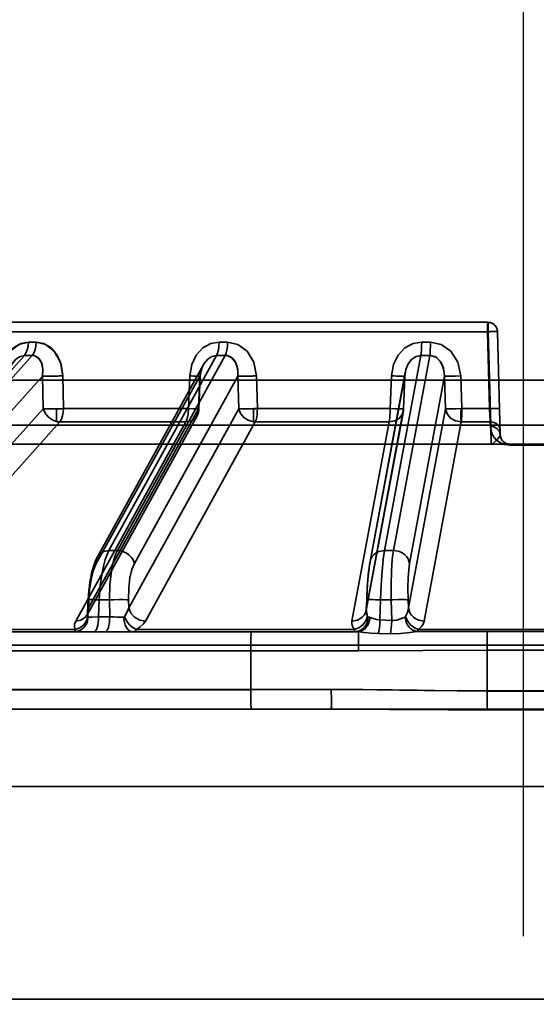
# Model space of a CAD drawing. Header units: millimetres. Extents: x 42175 to 97175, y 10092 to 468192.
# Tile 46 of 256: x 62434 to 62461, y 25505 to 25555. Entities that reach past the tile are written whole.
import ezdxf

# ---------------------------------------------------------------- set-up
doc = ezdxf.new("R2010")
doc.units = ezdxf.units.MM
doc.header["$XCLIPFRAME"] = 2
for name, color, linetype in [('AHU03-3-68634OBJ', 8, 'Continuous'), ('EC-MTR_250-0_7OBJ', 8, 'Continuous'), ('FLUID-Wy2-150-ARRGR', 8, 'Continuous')]:
    doc.layers.add(name, color=color, linetype=linetype)
picture_1 = doc.add_image_def('image1.bmp', size_in_pixel=(951, 911))

msp = doc.modelspace()

# ---------------------------------------------------------------- linework, layer by layer
at = {"layer": 'AHU03-3-68634OBJ', "color": 8, "linetype": 'Continuous', "lineweight": 35, "ltscale": 100}
for p, q in [((62594.259, 25519.827), (62326.259, 25519.827)), ((62593.759, 25515.827), (62326.759, 25515.827)), ((62593.759, 25504.827), (62326.759, 25504.827))]:
    msp.add_line(p, q, dxfattribs=at)
at = {"layer": 'EC-MTR_250-0_7OBJ', "color": 8, "linetype": 'Continuous', "lineweight": 35, "ltscale": 100}
for p, q in [((62458.107, 25539.827), (62406.289, 25539.827)), ((62458.177, 25539.822), (62458.107, 25539.827)), ((62458.246, 25539.807), (62458.177, 25539.822)), ((62458.312, 25539.783), (62458.245, 25539.808)), ((62458.374, 25539.75), (62458.311, 25539.784)), ((62458.43, 25539.709), (62458.373, 25539.75)), ((62458.48, 25539.66), (62458.429, 25539.709)), ((62458.523, 25539.605), (62458.48, 25539.66)), ((62458.558, 25539.544), (62458.523, 25539.605)), ((62458.583, 25539.479), (62458.558, 25539.544)), ((62458.127, 25539.34), (62405.79, 25539.34)), ((62458.192, 25535.364), (62458.087, 25539.34)), ((62458.127, 25539.34), (62458.253, 25534.501)), ((62458.253, 25534.501), (62458.127, 25539.34)), ((62458.607, 25539.34), (62458.746, 25534.014)), ((62434.756, 25538.802), (62434.355, 25538.802)), ((62455.141, 25538.802), (62454.688, 25538.802)), ((62425.116, 25528.028), (62434.15, 25538.115)), ((62425.523, 25528.028), (62434.558, 25538.115)), ((62434.15, 25538.115), (62434.558, 25538.115)), ((62438.523, 25528.028), (62444.086, 25538.115)), ((62438.965, 25528.028), (62444.528, 25538.115)), ((62452.764, 25528.028), (62454.643, 25538.115)), ((62453.224, 25528.028), (62455.103, 25538.115)), ((62454.643, 25538.115), (62455.103, 25538.115)), ((62443.395, 25537.615), (62437.93, 25527.706)), ((62426.397, 25527.348), (62435.087, 25537.05)), ((62435.087, 25537.05), (62435.118, 25535.357)), ((62436.138, 25537.057), (62436.169, 25535.364)), ((62437.862, 25527.348), (62443.212, 25537.05)), ((62439.833, 25527.348), (62445.184, 25537.05)), ((62442.633, 25535.364), (62442.7, 25537.057)), ((62443.212, 25537.05), (62443.144, 25535.357)), ((62443.174, 25535.353), (62443.243, 25537.045)), ((62445.184, 25537.05), (62445.228, 25535.357)), ((62446.194, 25535.364), (62446.152, 25537.057)), ((62446.152, 25537.057), (62446.194, 25535.364)), ((62452.004, 25527.348), (62453.811, 25537.05)), ((62453.834, 25537.238), (62452.014, 25527.466)), ((62453.118, 25537.057), (62453.057, 25535.364)), ((62453.057, 25535.364), (62453.118, 25537.057)), ((62453.811, 25537.05), (62453.748, 25535.357)), ((62453.748, 25535.357), (62453.813, 25537.048)), ((62453.813, 25537.048), (62453.817, 25537.114)), ((62453.817, 25537.114), (62453.825, 25537.18)), ((62453.825, 25537.18), (62453.837, 25537.246)), ((62454.055, 25527.348), (62455.861, 25537.05)), ((62455.861, 25537.05), (62455.915, 25535.357)), ((62456.761, 25535.364), (62456.708, 25537.057)), ((62456.708, 25537.057), (62456.761, 25535.364)), ((62409.409, 25536.827), (62511.109, 25536.827)), ((62425.888, 25525.056), (62435.118, 25535.357)), ((62435.816, 25534.698), (62435.816, 25535.354)), ((62442.633, 25535.364), (62436.169, 25535.364)), ((62437.392, 25524.698), (62443.075, 25534.998)), ((62437.461, 25525.056), (62443.144, 25535.357)), ((62439.544, 25525.056), (62445.228, 25535.357)), ((62445.989, 25534.684), (62445.989, 25535.358)), ((62453.057, 25535.364), (62446.194, 25535.364)), ((62451.819, 25524.938), (62453.738, 25535.238)), ((62451.829, 25525.056), (62453.748, 25535.357)), ((62453.996, 25525.056), (62455.915, 25535.357)), ((62458.192, 25535.364), (62456.761, 25535.364)), ((62412.817, 25534.501), (62507.701, 25534.501)), ((62426.754, 25524.376), (62435.98, 25534.677)), ((62442.495, 25534.677), (62435.98, 25534.677)), ((62436.809, 25524.376), (62442.495, 25534.677)), ((62440.404, 25524.376), (62446.084, 25534.677)), ((62453.001, 25534.677), (62446.084, 25534.677)), ((62451.078, 25524.376), (62453.001, 25534.677)), ((62454.817, 25524.376), (62456.733, 25534.677)), ((62458.232, 25534.677), (62456.733, 25534.677)), ((62458.238, 25534.443), (62458.232, 25534.677)), ((62458.238, 25534.443), (62458.232, 25534.677)), ((62458.747, 25533.993), (62458.746, 25534.014)), ((62458.746, 25534.014), (62458.747, 25534.002)), ((62458.749, 25533.973), (62458.747, 25533.993)), ((62458.751, 25533.953), (62458.749, 25533.973)), ((62458.754, 25533.935), (62458.751, 25533.954)), ((62458.758, 25533.917), (62458.754, 25533.935)), ((62408.937, 25533.527), (62458.272, 25533.527)), ((62459.246, 25533.527), (62458.272, 25533.527)), ((62458.797, 25533.805), (62458.791, 25533.82)), ((62458.805, 25533.791), (62458.797, 25533.805)), ((62458.814, 25533.776), (62458.805, 25533.791)), ((62458.822, 25533.762), (62458.813, 25533.776)), ((62458.831, 25533.748), (62458.822, 25533.762)), ((62458.842, 25533.733), (62458.831, 25533.748)), ((62461.276, 25533.47), (62459.242, 25533.47)), ((62459.246, 25533.527), (62511.582, 25533.527)), ((62438.965, 25528.028), (62438.523, 25528.028)), ((62453.224, 25528.028), (62452.764, 25528.028)), ((62437.834, 25527.509), (62437.753, 25527.299)), ((62437.931, 25527.708), (62437.834, 25527.509)), ((62452.015, 25527.467), (62451.987, 25527.302)), ((62437.42, 25524.817), (62437.449, 25525.484)), ((62437.461, 25525.056), (62437.479, 25525.478)), ((62437.978, 25524.599), (62438.016, 25525.478)), ((62438.016, 25525.478), (62438.542, 25525.478)), ((62438.542, 25525.478), (62438.562, 25524.599)), ((62439.544, 25525.056), (62439.534, 25525.478)), ((62451.824, 25524.986), (62451.843, 25525.48)), ((62451.829, 25525.056), (62451.845, 25525.478)), ((62452.525, 25524.437), (62452.564, 25525.478)), ((62453.111, 25525.478), (62452.564, 25525.478)), ((62453.143, 25524.415), (62453.111, 25525.478)), ((62453.996, 25525.056), (62453.983, 25525.478)), ((62437.42, 25524.818), (62437.417, 25524.778)), ((62438.562, 25524.599), (62437.978, 25524.599)), ((62453.143, 25524.415), (62452.525, 25524.437)), ((62424.443, 25523.827), (62451.262, 25523.827)), ((62436.783, 25523.942), (62426.164, 25523.942)), ((62451.221, 25523.942), (62439.948, 25523.942)), ((62453.074, 25523.728), (62452.454, 25523.738)), ((62466.006, 25523.942), (62454.512, 25523.942)), ((62462.436, 25523.846), (62458.082, 25523.846)), ((62527.392, 25523.127), (62400.873, 25523.127)), ((62404.396, 25522.845), (62451.416, 25522.845)), ((62445.858, 25520.845), (62445.859, 25522.845)), ((62458.065, 25520.77), (62458.066, 25522.883)), ((62458.066, 25522.883), (62462.452, 25522.883)), ((62445.858, 25520.845), (62413.388, 25520.845)), ((62445.858, 25520.827), (62413.388, 25520.827)), ((62450.015, 25520.845), (62445.858, 25520.845)), ((62462.453, 25520.77), (62458.065, 25520.77)), ((62462.453, 25520.752), (62458.065, 25520.752)), ((62410.269, 25519.827), (62450.03, 25519.827)), ((62462.44, 25519.79), (62458.079, 25519.79))]:
    msp.add_line(p, q, dxfattribs=at)
at = {"layer": 'EC-MTR_250-0_7OBJ', "color": 8, "linetype": 'Continuous', "lineweight": 35, "ltscale": 100, "flags": 128}
for points in [[(62458.087, 25539.34), (62458.09, 25539.58), (62458.097, 25539.759), (62458.107, 25539.827)], [(62458.087, 25539.34), (62458.087, 25539.427), (62458.089, 25539.53), (62458.091, 25539.633), (62458.095, 25539.728), (62458.1, 25539.798), (62458.107, 25539.827)], [(62458.107, 25539.827), (62458.117, 25539.765), (62458.124, 25539.591), (62458.127, 25539.34)], [(62458.107, 25539.827), (62458.115, 25539.789), (62458.121, 25539.677), (62458.126, 25539.515), (62458.127, 25539.34)], [(62458.607, 25539.34), (62458.597, 25539.343), (62458.584, 25539.344), (62458.567, 25539.344), (62458.545, 25539.345), (62458.518, 25539.346), (62458.488, 25539.346), (62458.453, 25539.346), (62458.374, 25539.346), (62458.284, 25539.344), (62458.187, 25539.343), (62458.087, 25539.34)], [(62458.12, 25539.34), (62458.299, 25539.344), (62458.475, 25539.345), (62458.565, 25539.344), (62458.607, 25539.34)], [(62458.127, 25539.34), (62458.222, 25539.342), (62458.312, 25539.344), (62458.395, 25539.345), (62458.467, 25539.345), (62458.499, 25539.345), (62458.527, 25539.345), (62458.551, 25539.344), (62458.571, 25539.344), (62458.586, 25539.343), (62458.598, 25539.342), (62458.606, 25539.359)], [(62458.607, 25539.34), (62458.6, 25539.411), (62458.583, 25539.479)], [(62434.355, 25538.802), (62433.864, 25538.686), (62433.42, 25538.332), (62433.097, 25537.768), (62432.957, 25537.057)], [(62432.957, 25537.057), (62433.054, 25537.637), (62433.271, 25538.127), (62433.585, 25538.5), (62433.958, 25538.727), (62434.355, 25538.802)], [(62434.355, 25538.802), (62434.339, 25538.597), (62434.297, 25538.4), (62434.231, 25538.234), (62434.15, 25538.115)], [(62434.558, 25538.115), (62434.637, 25538.234), (62434.701, 25538.4), (62434.742, 25538.597), (62434.756, 25538.802)], [(62436.138, 25537.057), (62436.053, 25537.637), (62435.841, 25538.127), (62435.529, 25538.5), (62435.154, 25538.727), (62434.756, 25538.802)], [(62434.756, 25538.802), (62435.249, 25538.686), (62435.693, 25538.332), (62436.011, 25537.768), (62436.138, 25537.057)], [(62442.7, 25537.057), (62442.802, 25537.637), (62443.037, 25538.127), (62443.377, 25538.5), (62443.782, 25538.727), (62444.213, 25538.802)], [(62444.086, 25538.115), (62444.136, 25538.234), (62444.177, 25538.4), (62444.203, 25538.597), (62444.213, 25538.802)], [(62444.528, 25538.115), (62444.576, 25538.234), (62444.615, 25538.4), (62444.64, 25538.597), (62444.649, 25538.802)], [(62444.649, 25538.802), (62445.183, 25538.686), (62445.665, 25538.332), (62446.011, 25537.768), (62446.152, 25537.057)], [(62453.118, 25537.057), (62453.222, 25537.637), (62453.465, 25538.127), (62453.818, 25538.5), (62454.24, 25538.727), (62454.688, 25538.802)], [(62454.688, 25538.802), (62454.684, 25538.597), (62454.675, 25538.4), (62454.66, 25538.234), (62454.643, 25538.115)], [(62455.103, 25538.115), (62455.118, 25538.234), (62455.131, 25538.4), (62455.138, 25538.597), (62455.141, 25538.802)], [(62455.141, 25538.802), (62455.696, 25538.686), (62456.198, 25538.332), (62456.558, 25537.768), (62456.708, 25537.057)], [(62433.269, 25537.05), (62433.369, 25537.385), (62433.519, 25537.679), (62433.711, 25537.913), (62433.927, 25538.063), (62434.15, 25538.115)], [(62434.724, 25538.083), (62434.671, 25538.101), (62434.615, 25538.111), (62434.558, 25538.115)], [(62435.087, 25537.05), (62435.103, 25537.375), (62435.061, 25537.646), (62434.993, 25537.82), (62434.849, 25538.006), (62434.724, 25538.083)], [(62435.087, 25537.05), (62435.103, 25537.397), (62435.036, 25537.723), (62434.909, 25537.946), (62434.724, 25538.083)], [(62443.212, 25537.05), (62443.293, 25537.385), (62443.433, 25537.679), (62443.624, 25537.913), (62443.847, 25538.063), (62444.086, 25538.115)], [(62444.528, 25538.115), (62444.564, 25538.114), (62444.6, 25538.11), (62444.634, 25538.104)], [(62444.634, 25538.105), (62444.608, 25538.109), (62444.528, 25538.115)], [(62445.184, 25537.05), (62445.174, 25537.391), (62445.071, 25537.734), (62444.87, 25537.992), (62444.634, 25538.105)], [(62445.184, 25537.05), (62445.182, 25537.325), (62445.134, 25537.573), (62445.055, 25537.765), (62444.919, 25537.948), (62444.804, 25538.038), (62444.634, 25538.104)], [(62453.811, 25537.05), (62453.869, 25537.385), (62453.993, 25537.679), (62454.176, 25537.913), (62454.398, 25538.063), (62454.643, 25538.115)], [(62455.139, 25538.114), (62455.432, 25538.016), (62455.661, 25537.784), (62455.811, 25537.449), (62455.861, 25537.05)], [(62455.139, 25538.114), (62455.357, 25538.058), (62455.472, 25537.988), (62455.655, 25537.794), (62455.759, 25537.601), (62455.836, 25537.341), (62455.861, 25537.05)], [(62443.243, 25537.045), (62443.25, 25537.143), (62443.265, 25537.238), (62443.286, 25537.329), (62443.312, 25537.415), (62443.343, 25537.497), (62443.378, 25537.574), (62443.416, 25537.646)], [(62443.243, 25537.045), (62443.255, 25537.181), (62443.281, 25537.311), (62443.318, 25537.432), (62443.363, 25537.543), (62443.416, 25537.645)], [(62435.087, 25537.05), (62435.204, 25537.046), (62435.368, 25537.044), (62435.569, 25537.044), (62435.785, 25537.047)], [(62436.169, 25535.364), (62436.15, 25536.21), (62436.132, 25537.056)], [(62443.212, 25537.05), (62443.228, 25537.048), (62443.239, 25537.047), (62443.228, 25537.044), (62443.21, 25537.043), (62443.184, 25537.043), (62443.151, 25537.044), (62443.11, 25537.044), (62443.063, 25537.045), (62443.011, 25537.047), (62442.954, 25537.048), (62442.893, 25537.05), (62442.83, 25537.052), (62442.7, 25537.057)], [(62443.243, 25537.045), (62443.221, 25537.044), (62443.203, 25537.043), (62443.181, 25537.043), (62443.154, 25537.044), (62443.122, 25537.044), (62443.086, 25537.045), (62443.003, 25537.047), (62442.908, 25537.05), (62442.806, 25537.053), (62442.7, 25537.057)], [(62443.212, 25537.05), (62443.225, 25537.048), (62443.238, 25537.047)], [(62445.184, 25537.05), (62445.29, 25537.045), (62445.466, 25537.043), (62445.696, 25537.045), (62445.945, 25537.05)], [(62453.811, 25537.05), (62453.799, 25537.045), (62453.781, 25537.044), (62453.769, 25537.044), (62453.755, 25537.044), (62453.739, 25537.044), (62453.722, 25537.043), (62453.703, 25537.043), (62453.682, 25537.043), (62453.635, 25537.044), (62453.524, 25537.045), (62453.395, 25537.048), (62453.257, 25537.052), (62453.118, 25537.057)], [(62453.813, 25537.048), (62453.801, 25537.046), (62453.786, 25537.045), (62453.764, 25537.044), (62453.735, 25537.044), (62453.7, 25537.043), (62453.659, 25537.044), (62453.612, 25537.044), (62453.503, 25537.046), (62453.379, 25537.049), (62453.249, 25537.052), (62453.118, 25537.057)], [(62455.861, 25537.05), (62455.873, 25537.048), (62455.891, 25537.047), (62455.947, 25537.044), (62456.033, 25537.043), (62456.144, 25537.044), (62456.275, 25537.045), (62456.419, 25537.048), (62456.708, 25537.057)], [(62435.118, 25535.357), (62435.218, 25535.135), (62435.38, 25534.938), (62435.586, 25534.787), (62435.816, 25534.698)], [(62435.816, 25535.354), (62435.781, 25535.354), (62435.734, 25535.353), (62435.683, 25535.352), (62435.63, 25535.352), (62435.573, 25535.351), (62435.512, 25535.351), (62435.448, 25535.351), (62435.382, 25535.351), (62435.313, 25535.352), (62435.245, 25535.353), (62435.179, 25535.355), (62435.118, 25535.357)], [(62435.98, 25534.677), (62436.065, 25534.817), (62436.121, 25534.985), (62436.156, 25535.167), (62436.169, 25535.364)], [(62436.169, 25535.364), (62436.156, 25535.167), (62436.122, 25534.985), (62436.065, 25534.817), (62435.98, 25534.677)], [(62442.495, 25534.677), (62442.566, 25534.848), (62442.614, 25535.085), (62442.633, 25535.364)], [(62443.144, 25535.357), (62443.119, 25535.097), (62442.987, 25534.878), (62442.769, 25534.731), (62442.495, 25534.677)], [(62442.633, 25535.364), (62442.892, 25535.356), (62443.078, 25535.351), (62443.169, 25535.352), (62443.144, 25535.357)], [(62442.633, 25535.364), (62442.895, 25535.355), (62443.083, 25535.351), (62443.17, 25535.352), (62443.144, 25535.357)], [(62445.989, 25535.358), (62445.968, 25535.357), (62445.94, 25535.357), (62445.907, 25535.356), (62445.875, 25535.355), (62445.844, 25535.354), (62445.815, 25535.354), (62445.786, 25535.353), (62445.756, 25535.353), (62445.722, 25535.352), (62445.686, 25535.352), (62445.646, 25535.352), (62445.604, 25535.351), (62445.559, 25535.351), (62445.512, 25535.351), (62445.463, 25535.351), (62445.413, 25535.351), (62445.362, 25535.352), (62445.313, 25535.353), (62445.267, 25535.355), (62445.228, 25535.357)], [(62445.228, 25535.357), (62445.32, 25535.118), (62445.493, 25534.91), (62445.725, 25534.759), (62445.989, 25534.684)], [(62446.084, 25534.677), (62446.126, 25534.79), (62446.157, 25534.923), (62446.177, 25535.064), (62446.189, 25535.212), (62446.194, 25535.364)], [(62453.001, 25534.677), (62453.02, 25534.777), (62453.035, 25534.894), (62453.045, 25535.018), (62453.052, 25535.141), (62453.058, 25535.257), (62453.057, 25535.364)], [(62453.748, 25535.357), (62453.694, 25535.097), (62453.534, 25534.878), (62453.291, 25534.731), (62453.001, 25534.677)], [(62453.057, 25535.364), (62453.305, 25535.356), (62453.541, 25535.352), (62453.705, 25535.351), (62453.748, 25535.357)], [(62456.761, 25535.364), (62456.465, 25535.356), (62456.206, 25535.351), (62456.011, 25535.352), (62455.915, 25535.357)], [(62455.915, 25535.357), (62455.997, 25535.097), (62456.179, 25534.878), (62456.437, 25534.731), (62456.733, 25534.677)], [(62456.718, 25535.372), (62456.708, 25535.12), (62456.709, 25534.866), (62456.721, 25534.677)], [(62456.733, 25534.677), (62456.741, 25534.752), (62456.746, 25534.825), (62456.75, 25534.891), (62456.753, 25534.953), (62456.756, 25535.043), (62456.758, 25535.116), (62456.759, 25535.177), (62456.76, 25535.248), (62456.761, 25535.31), (62456.761, 25535.364)], [(62456.733, 25534.677), (62456.747, 25534.848), (62456.757, 25535.085), (62456.761, 25535.364)], [(62458.711, 25535.364), (62458.691, 25535.367), (62458.674, 25535.368), (62458.652, 25535.369), (62458.626, 25535.369), (62458.594, 25535.37), (62458.558, 25535.37), (62458.474, 25535.369), (62458.381, 25535.368), (62458.285, 25535.366), (62458.192, 25535.364)], [(62458.711, 25535.364), (62458.701, 25535.366), (62458.688, 25535.367), (62458.671, 25535.368), (62458.649, 25535.369), (62458.623, 25535.369), (62458.592, 25535.37), (62458.558, 25535.37), (62458.479, 25535.369), (62458.389, 25535.368), (62458.292, 25535.366), (62458.192, 25535.364)], [(62458.192, 25535.364), (62458.212, 25534.963), (62458.222, 25534.8), (62458.232, 25534.677)], [(62435.816, 25534.698), (62435.858, 25534.689), (62435.98, 25534.677)], [(62435.98, 25534.677), (62435.94, 25534.679), (62435.816, 25534.698)], [(62458.232, 25534.677), (62458.416, 25534.65), (62458.506, 25534.611), (62458.587, 25534.556), (62458.653, 25534.487), (62458.701, 25534.409), (62458.74, 25534.248)], [(62458.238, 25534.443), (62458.267, 25534.227), (62458.334, 25534.039), (62458.434, 25533.876), (62458.582, 25533.715), (62458.759, 25533.593), (62458.989, 25533.502), (62459.242, 25533.47)], [(62458.746, 25534.014), (62458.707, 25534.175), (62458.659, 25534.253), (62458.593, 25534.322), (62458.512, 25534.377), (62458.422, 25534.416), (62458.238, 25534.443)], [(62459.242, 25533.47), (62458.946, 25533.513), (62458.825, 25533.56), (62458.72, 25533.615), (62458.556, 25533.738), (62458.437, 25533.872), (62458.348, 25534.012), (62458.288, 25534.155), (62458.238, 25534.443)], [(62458.746, 25534.014), (62458.707, 25534.175), (62458.659, 25534.253), (62458.593, 25534.322), (62458.512, 25534.377), (62458.422, 25534.416), (62458.238, 25534.443)], [(62458.734, 25534.501), (62458.713, 25534.504), (62458.697, 25534.505), (62458.677, 25534.505), (62458.653, 25534.506), (62458.625, 25534.506), (62458.594, 25534.506), (62458.521, 25534.506), (62458.438, 25534.505), (62458.348, 25534.503), (62458.253, 25534.501)], [(62458.734, 25534.501), (62458.715, 25534.504), (62458.7, 25534.505), (62458.68, 25534.505), (62458.656, 25534.506), (62458.627, 25534.506), (62458.594, 25534.506), (62458.517, 25534.506), (62458.431, 25534.505), (62458.342, 25534.503), (62458.253, 25534.501)], [(62458.253, 25534.501), (62458.266, 25534.125), (62458.274, 25533.811), (62458.276, 25533.601), (62458.272, 25533.527)], [(62458.272, 25533.527), (62458.274, 25533.538), (62458.275, 25533.558), (62458.276, 25533.571), (62458.276, 25533.604), (62458.276, 25533.645), (62458.276, 25533.694), (62458.275, 25533.75), (62458.274, 25533.813), (62458.273, 25533.883), (62458.271, 25533.958), (62458.266, 25534.123), (62458.26, 25534.305), (62458.253, 25534.501)], [(62458.272, 25533.527), (62458.378, 25533.561), (62458.491, 25533.656), (62458.6, 25533.778), (62458.699, 25533.906), (62458.746, 25534.014)], [(62458.772, 25533.867), (62458.767, 25533.883), (62458.762, 25533.9), (62458.758, 25533.917)], [(62458.79, 25533.82), (62458.784, 25533.835), (62458.777, 25533.851), (62458.772, 25533.867), (62458.767, 25533.883)], [(62458.896, 25533.669), (62458.885, 25533.681), (62458.873, 25533.694), (62458.862, 25533.707), (62458.852, 25533.72), (62458.841, 25533.733)], [(62459.016, 25533.583), (62458.998, 25533.593), (62458.981, 25533.603), (62458.965, 25533.614), (62458.949, 25533.624), (62458.935, 25533.635), (62458.922, 25533.646), (62458.909, 25533.658), (62458.896, 25533.669), (62458.885, 25533.681)], [(62459.077, 25533.556), (62459.056, 25533.565), (62459.035, 25533.574), (62459.016, 25533.583)], [(62459.246, 25533.527), (62459.215, 25533.528), (62459.183, 25533.531), (62459.153, 25533.536), (62459.126, 25533.541), (62459.101, 25533.548), (62459.077, 25533.556), (62459.056, 25533.564)], [(62459.242, 25533.47), (62459.242, 25533.483), (62459.243, 25533.494), (62459.244, 25533.512), (62459.245, 25533.523)], [(62438.523, 25528.028), (62438.254, 25527.98), (62438.022, 25527.83), (62437.885, 25527.601), (62437.862, 25527.348)], [(62438.523, 25528.028), (62438.424, 25527.819), (62438.333, 25527.57), (62438.252, 25527.284), (62438.18, 25526.966), (62438.072, 25526.256), (62438.016, 25525.478)], [(62438.542, 25525.478), (62438.563, 25526.256), (62438.645, 25526.966), (62438.707, 25527.284), (62438.781, 25527.57), (62438.867, 25527.819), (62438.965, 25528.028)], [(62439.833, 25527.348), (62439.747, 25527.576), (62439.671, 25527.687), (62439.574, 25527.79), (62439.459, 25527.877), (62439.333, 25527.947), (62439.073, 25528.021)], [(62452.764, 25528.028), (62452.48, 25527.98), (62452.344, 25527.918), (62452.223, 25527.83), (62452.125, 25527.722), (62452.055, 25527.601), (62452.004, 25527.348)], [(62452.764, 25528.028), (62452.698, 25527.574), (62452.64, 25526.968), (62452.594, 25526.253), (62452.564, 25525.478)], [(62452.564, 25525.478), (62452.595, 25526.256), (62452.641, 25526.966), (62452.698, 25527.57), (62452.73, 25527.819), (62452.764, 25528.028)], [(62453.224, 25528.028), (62453.192, 25527.819), (62453.164, 25527.57), (62453.124, 25526.966), (62453.106, 25526.256), (62453.111, 25525.478)], [(62453.261, 25528.027), (62453.542, 25527.97), (62453.678, 25527.905), (62453.802, 25527.817), (62453.904, 25527.711), (62453.981, 25527.592), (62454.055, 25527.348)], [(62437.862, 25527.348), (62437.711, 25526.982), (62437.599, 25526.533), (62437.518, 25525.997), (62437.479, 25525.478)], [(62437.753, 25527.3), (62437.685, 25527.081), (62437.627, 25526.857), (62437.579, 25526.633), (62437.54, 25526.409), (62437.508, 25526.182), (62437.482, 25525.954)], [(62439.534, 25525.478), (62439.548, 25526.093), (62439.607, 25526.608), (62439.71, 25527.049), (62439.833, 25527.348)], [(62452.015, 25527.467), (62451.987, 25527.302), (62451.963, 25527.124), (62451.941, 25526.939), (62451.922, 25526.747), (62451.905, 25526.549), (62451.889, 25526.345), (62451.875, 25526.137), (62451.863, 25525.923), (62451.852, 25525.704), (62451.843, 25525.48)], [(62452.004, 25527.348), (62451.951, 25526.982), (62451.907, 25526.533), (62451.87, 25525.997), (62451.845, 25525.478)], [(62453.983, 25525.478), (62453.974, 25526.093), (62453.986, 25526.608), (62454.015, 25527.049), (62454.055, 25527.348)], [(62437.685, 25527.081), (62437.627, 25526.857), (62437.579, 25526.633), (62437.54, 25526.408), (62437.508, 25526.182), (62437.482, 25525.954), (62437.462, 25525.72), (62437.449, 25525.484)], [(62451.963, 25527.124), (62451.941, 25526.939), (62451.922, 25526.747), (62451.905, 25526.549)], [(62437.449, 25525.484), (62437.459, 25525.487), (62437.472, 25525.488), (62437.49, 25525.488), (62437.514, 25525.489), (62437.542, 25525.489), (62437.576, 25525.489), (62437.614, 25525.489), (62437.701, 25525.487), (62437.801, 25525.485), (62437.907, 25525.481), (62438.016, 25525.478)], [(62437.479, 25525.478), (62437.466, 25525.48), (62437.451, 25525.483)], [(62438.774, 25525.485), (62439.024, 25525.488), (62439.254, 25525.488), (62439.43, 25525.485), (62439.491, 25525.481), (62439.534, 25525.478)], [(62451.843, 25525.48), (62451.855, 25525.484), (62451.871, 25525.485), (62451.894, 25525.487), (62451.924, 25525.488), (62451.961, 25525.489), (62452.004, 25525.489), (62452.053, 25525.489), (62452.167, 25525.488), (62452.295, 25525.485), (62452.43, 25525.482), (62452.564, 25525.478)], [(62453.983, 25525.478), (62453.973, 25525.48), (62453.956, 25525.482), (62453.904, 25525.485), (62453.826, 25525.488), (62453.724, 25525.489), (62453.603, 25525.489), (62453.468, 25525.487), (62453.189, 25525.48)], [(62437.461, 25525.056), (62437.438, 25524.805), (62437.303, 25524.577), (62437.074, 25524.426), (62436.809, 25524.376)], [(62437.42, 25524.818), (62437.417, 25524.778), (62437.41, 25524.746), (62437.403, 25524.723), (62437.397, 25524.707), (62437.392, 25524.697)], [(62437.42, 25524.817), (62437.425, 25524.877), (62437.461, 25525.056)], [(62437.461, 25525.056), (62437.445, 25524.996), (62437.42, 25524.818)], [(62437.439, 25524.612), (62437.429, 25524.661), (62437.42, 25524.817)], [(62437.42, 25524.817), (62437.42, 25524.764), (62437.439, 25524.612)], [(62439.321, 25524.612), (62439.395, 25524.716), (62439.544, 25525.056)], [(62439.544, 25525.056), (62439.507, 25524.94), (62439.321, 25524.612)], [(62440.404, 25524.376), (62440.112, 25524.43), (62439.848, 25524.577), (62439.65, 25524.796), (62439.544, 25525.056)], [(62451.078, 25524.376), (62451.36, 25524.426), (62451.494, 25524.489), (62451.614, 25524.577), (62451.71, 25524.684), (62451.779, 25524.805), (62451.829, 25525.056)], [(62451.822, 25524.962), (62451.821, 25524.949), (62451.819, 25524.937)], [(62451.824, 25524.987), (62451.824, 25524.974), (62451.822, 25524.962)], [(62451.824, 25524.986), (62451.829, 25524.852), (62451.852, 25524.728), (62451.893, 25524.612)], [(62451.893, 25524.612), (62451.86, 25524.7), (62451.824, 25524.986)], [(62453.996, 25525.056), (62453.951, 25524.827), (62453.85, 25524.612)], [(62453.85, 25524.612), (62453.95, 25524.825), (62453.996, 25525.056)], [(62453.996, 25525.056), (62454.073, 25524.805), (62454.154, 25524.684), (62454.261, 25524.577), (62454.389, 25524.489), (62454.531, 25524.426), (62454.817, 25524.376)], [(62436.699, 25523.827), (62436.97, 25523.88), (62437.102, 25523.95), (62437.22, 25524.048), (62437.318, 25524.169), (62437.391, 25524.305), (62437.454, 25524.589)], [(62436.809, 25524.376), (62436.748, 25524.22), (62436.741, 25524.075), (62436.783, 25523.942)], [(62436.783, 25523.942), (62437.012, 25524.03), (62437.218, 25524.187), (62437.366, 25524.392), (62437.439, 25524.612)], [(62437.439, 25524.612), (62437.442, 25524.602), (62437.454, 25524.589)], [(62437.454, 25524.589), (62437.537, 25524.588), (62437.656, 25524.59), (62437.978, 25524.599)], [(62437.83, 25523.881), (62437.871, 25523.952), (62437.907, 25524.052), (62437.938, 25524.174), (62437.96, 25524.312), (62437.973, 25524.457), (62437.978, 25524.599)], [(62438.413, 25523.881), (62438.454, 25523.952), (62438.491, 25524.052), (62438.521, 25524.174), (62438.543, 25524.312), (62438.556, 25524.457), (62438.562, 25524.599)], [(62438.794, 25524.592), (62438.923, 25524.59), (62439.277, 25524.589)], [(62439.277, 25524.589), (62439.167, 25524.588), (62438.794, 25524.592)], [(62439.321, 25524.612), (62439.307, 25524.599), (62439.293, 25524.591), (62439.277, 25524.589)], [(62439.277, 25524.589), (62439.318, 25524.305), (62439.364, 25524.169), (62439.427, 25524.048), (62439.503, 25523.95), (62439.587, 25523.88), (62439.675, 25523.84), (62439.761, 25523.827)], [(62439.321, 25524.612), (62439.427, 25524.392), (62439.583, 25524.187), (62439.766, 25524.03), (62439.948, 25523.942)], [(62439.948, 25523.942), (62440.137, 25524.074), (62440.292, 25524.22), (62440.404, 25524.376)], [(62451.078, 25524.376), (62451.071, 25524.264), (62451.092, 25524.153), (62451.142, 25524.045), (62451.221, 25523.942)], [(62451.221, 25523.942), (62451.443, 25524.03), (62451.649, 25524.187), (62451.805, 25524.392), (62451.893, 25524.612)], [(62451.919, 25524.589), (62451.861, 25524.305), (62451.795, 25524.169), (62451.705, 25524.048), (62451.597, 25523.95), (62451.476, 25523.88), (62451.229, 25523.827)], [(62451.428, 25523.818), (62451.63, 25523.89), (62451.729, 25523.963), (62451.819, 25524.06), (62451.895, 25524.176), (62451.954, 25524.304), (62452.017, 25524.571)], [(62451.893, 25524.612), (62451.9, 25524.599), (62451.909, 25524.591)], [(62451.916, 25524.589), (62451.952, 25524.586), (62451.983, 25524.58), (62452.017, 25524.571)], [(62452.525, 25524.437), (62452.346, 25524.462), (62452.173, 25524.516), (62452.017, 25524.571)], [(62452.525, 25524.437), (62452.514, 25524.224), (62452.497, 25524.022), (62452.477, 25523.854), (62452.454, 25523.738)], [(62453.143, 25524.415), (62453.132, 25524.204), (62453.116, 25524.01), (62453.096, 25523.848), (62453.074, 25523.728)], [(62453.222, 25524.411), (62453.192, 25524.411), (62453.168, 25524.413), (62453.143, 25524.415)], [(62453.825, 25524.59), (62453.633, 25524.511), (62453.452, 25524.444), (62453.222, 25524.411)], [(62453.222, 25524.411), (62453.4, 25524.431), (62453.54, 25524.474), (62453.695, 25524.538), (62453.825, 25524.59)], [(62453.825, 25524.59), (62453.85, 25524.612)], [(62453.825, 25524.59), (62453.89, 25524.32), (62453.952, 25524.19), (62454.032, 25524.073), (62454.126, 25523.976), (62454.23, 25523.903), (62454.441, 25523.835)], [(62453.85, 25524.612), (62453.949, 25524.392), (62454.108, 25524.187), (62454.306, 25524.03), (62454.512, 25523.942)], [(62454.817, 25524.376), (62454.761, 25524.22), (62454.658, 25524.075), (62454.512, 25523.942)], [(62454.512, 25523.942), (62454.657, 25524.074), (62454.762, 25524.22), (62454.817, 25524.376)], [(62436.783, 25523.942), (62436.761, 25523.891), (62436.739, 25523.855), (62436.699, 25523.827)], [(62437.746, 25523.827), (62437.788, 25523.84), (62437.809, 25523.857), (62437.83, 25523.881)], [(62438.33, 25523.827), (62438.371, 25523.84), (62438.392, 25523.857), (62438.413, 25523.881)], [(62439.761, 25523.827), (62439.826, 25523.84), (62439.889, 25523.878), (62439.948, 25523.942)], [(62445.859, 25522.845), (62445.86, 25523.217), (62445.863, 25523.53), (62445.867, 25523.748), (62445.873, 25523.827)], [(62451.221, 25523.942), (62451.221, 25523.891), (62451.223, 25523.855), (62451.224, 25523.843), (62451.227, 25523.829)], [(62451.428, 25523.818), (62451.361, 25523.823), (62451.299, 25523.826), (62451.241, 25523.827)], [(62451.416, 25522.845), (62451.417, 25523.173), (62451.418, 25523.335), (62451.419, 25523.483), (62451.421, 25523.611), (62451.424, 25523.711), (62451.426, 25523.78), (62451.428, 25523.818)], [(62452.454, 25523.738), (62452.075, 25523.756), (62451.718, 25523.789), (62451.428, 25523.818)], [(62454.441, 25523.835), (62454.075, 25523.793), (62453.594, 25523.744), (62453.074, 25523.728)], [(62454.512, 25523.942), (62454.478, 25523.872), (62454.441, 25523.835)], [(62454.441, 25523.835), (62454.478, 25523.872), (62454.512, 25523.942)], [(62454.441, 25523.834), (62455.35, 25523.838), (62458.082, 25523.846)], [(62458.082, 25523.846), (62457.17, 25523.844), (62454.441, 25523.834)], [(62458.066, 25522.883), (62458.066, 25523.215), (62458.07, 25523.507), (62458.075, 25523.725), (62458.082, 25523.846)], [(62458.066, 25522.883), (62458.067, 25523.215), (62458.07, 25523.507), (62458.075, 25523.725), (62458.082, 25523.846)], [(62458.066, 25522.883), (62451.416, 25522.845)], [(62451.416, 25522.845), (62458.066, 25522.883)], [(62445.872, 25519.827), (62445.867, 25519.901), (62445.862, 25520.109), (62445.859, 25520.434), (62445.858, 25520.845)], [(62450.015, 25520.845), (62450.015, 25520.66), (62450.016, 25520.472), (62450.018, 25520.289), (62450.018, 25520.205), (62450.019, 25520.126), (62450.02, 25520.056), (62450.022, 25519.994), (62450.023, 25519.941), (62450.024, 25519.899), (62450.026, 25519.866), (62450.026, 25519.854), (62450.028, 25519.837), (62450.027, 25519.821), (62450.001, 25519.935)], [(62450.015, 25520.845), (62451.642, 25520.837), (62453.543, 25520.815), (62454.838, 25520.798), (62456.688, 25520.778), (62458.065, 25520.77)], [(62458.065, 25520.77), (62457.418, 25520.773), (62456.519, 25520.78), (62455.352, 25520.792), (62454.466, 25520.803), (62453.972, 25520.809), (62453.167, 25520.82), (62452.369, 25520.83), (62451.577, 25520.838), (62450.793, 25520.843), (62450.015, 25520.845)], [(62458.079, 25519.79), (62458.071, 25519.992), (62458.066, 25520.333), (62458.065, 25520.752)], [(62458.079, 25519.79), (62458.071, 25519.992), (62458.066, 25520.333), (62458.065, 25520.752)], [(62458.079, 25519.79), (62456.059, 25519.798), (62450.03, 25519.827)]]:
    msp.add_lwpolyline(points, dxfattribs=at)
at = {"layer": 'EC-MTR_250-0_7OBJ', "color": 8, "linetype": 'Continuous', "lineweight": 35, "ltscale": 100}
for centre, radius, start, end in [((62458.107, 25539.327), 0.5, 1.5, 90), ((62434.555, 25617.21), 78.408, 269.85331, 270.14669), ((62444.431, 25631.012), 92.21, 269.86466, 270.13534), ((62454.915, 25638.529), 99.728, 269.86986, 270.13014), ((62434.354, 25618.84), 80.725, 269.85543, 270.14457), ((62444.307, 25633.05), 94.935, 269.86662, 270.13338), ((62454.873, 25640.79), 102.675, 269.87174, 270.12826), ((62455.105, 25537.514), 0.6, 86.7801, 90.2638), ((62455.105, 25537.542), 0.573, 86.6041, 90.2532), ((62435.423, 25556.651), 19.607, 271.0576, 272.091), ((62445.353, 25560.128), 23.086, 271.47, 271.9833), ((62435.463, 25554.675), 19.324, 271.0472, 272.0934), ((62435.47, 25554.402), 19.051, 271.0397, 272.101), ((62442.375, 25535.385), 0.8, 331.1117, 357.6992), ((62445.401, 25558.284), 22.934, 271.4683, 271.9831), ((62445.339, 25522.14), 13.247, 86.292, 87.1333), ((62452.951, 25535.385), 0.8, 349.4469, 357.9058), ((62450.735, 25519.061), 17.373, 69.6892, 69.8555), ((62446.098, 25535.534), 0.858, 262.6913, 269.1211), ((62446.097, 25535.528), 0.851, 262.6656, 269.1466), ((62459.246, 25534.027), 0.5, 181.5, 270), ((62438.964, 25527.172), 0.856, 82.6865, 89.9482), ((62438.964, 25527.18), 0.848, 82.6538, 89.981), ((62453.224, 25527.13), 0.898, 87.6682, 89.9988), ((62439.18, 25507.492), 17.997, 91.2947, 92.0339), ((62439.169, 25507.876), 17.613, 91.2866, 92.0419), ((62453.831, 25504.533), 20.957, 91.7556, 91.97), ((62453.829, 25504.582), 20.908, 91.7554, 91.9703), ((62452.79, 25524.951), 0.966, 173.7393, 177.9242), ((62439.196, 25542.522), 17.934, 267.9722, 268.715), ((62439.182, 25542.032), 17.444, 267.9618, 268.7254), ((62440.414, 25525.233), 0.857, 262.6894, 269.3371)]:
    msp.add_arc(centre, radius, start, end, dxfattribs=at)
at = {"layer": 'FLUID-Wy2-150-ARRGR', "color": 8, "linetype": 'Continuous', "lineweight": 25, "ltscale": 100, "flags": 128}
msp.add_lwpolyline([(62459.948, 25508.09), (62459.948, 25730.828)], dxfattribs=at)

# ---------------------------------------------------------------- pictures from other files: only their frames are drawn
at = {"color": 8, "lineweight": 13}
image = msp.add_image(picture_1, insert=(61504.134, 26425.821), size_in_units=(1986.021, 1904.625), rotation=-90, dxfattribs=at)
image.set_boundary_path([(-0.5, -0.5), (950.5, 910.5)])

doc.saveas('drawing.dxf')
